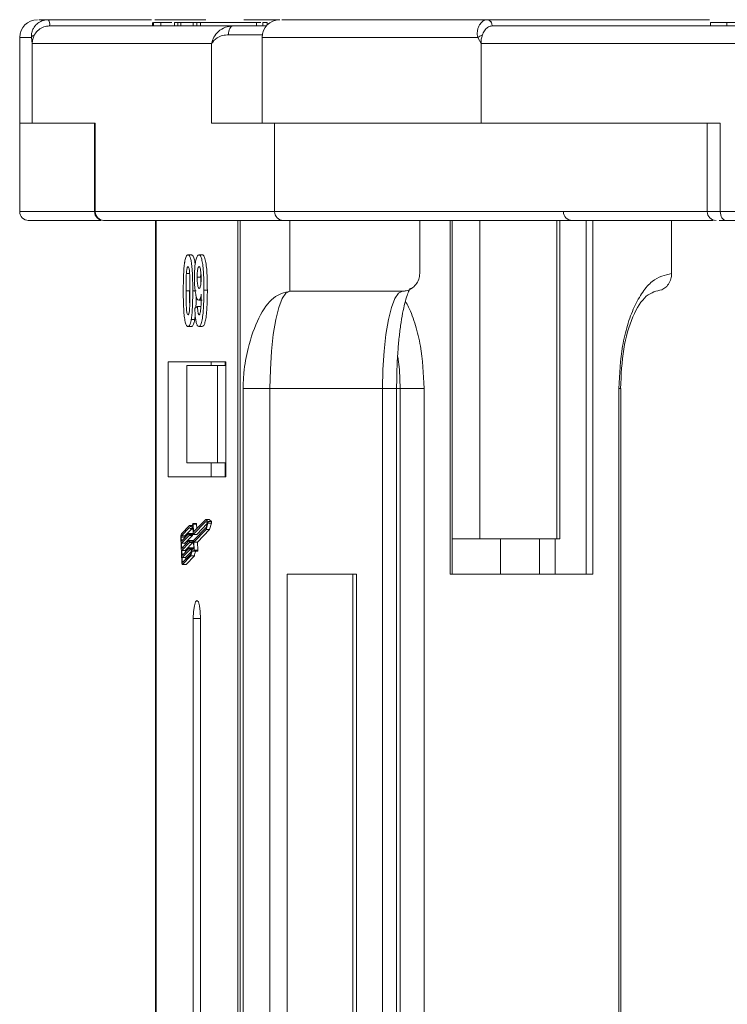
# Model space of a CAD drawing. Header units: millimetres. Extents: x -645 to 830, y -176 to 857.
# Tile 13 of 77: x -136 to -96, y 220 to 276. Entities that reach past the tile are written whole.
import ezdxf

# ---------------------------------------------------------------- set-up
doc = ezdxf.new("R2010")
doc.units = ezdxf.units.MM

msp = doc.modelspace()

# ---------------------------------------------------------------- linework, layer by layer
at = {"color": 7, "linetype": 'Continuous', "lineweight": 15}
for p, q in [((-134.296, 275.876), (-134.293, 275.876)), ((-134.293, 275.876), (-128.465, 275.876)), ((-128.405, 275.726), (-128.405, 275.526)), ((-128.343, 275.526), (-128.343, 275.726)), ((-128.279, 275.876), (-125.38, 275.876)), ((-127.936, 275.526), (-127.936, 275.726)), ((-127.168, 275.726), (-127.168, 275.526)), ((-127.168, 275.726), (-126.971, 275.726)), ((-126.971, 275.726), (-126.971, 275.526)), ((-126.971, 275.726), (-126.801, 275.726)), ((-126.801, 275.726), (-126.801, 275.526)), ((-126.801, 275.726), (-126.106, 275.726)), ((-126.106, 275.726), (-126.106, 275.526)), ((-126.106, 275.726), (-125.896, 275.726)), ((-125.896, 275.726), (-125.896, 275.526)), ((-125.896, 275.726), (-125.7, 275.726)), ((-125.7, 275.526), (-125.7, 275.726)), ((-125.7, 275.726), (-122.532, 275.726)), ((-123.238, 275.876), (-121.229, 275.876)), ((-122.532, 275.726), (-122.532, 275.526)), ((-122.281, 275.726), (-122.532, 275.726)), ((-122.175, 275.526), (-122.175, 275.726)), ((-122.175, 275.726), (-121.915, 275.726)), ((-121.915, 275.726), (-121.915, 275.584)), ((-109.476, 275.876), (-96.93, 275.876)), ((-96.867, 275.726), (-96.867, 275.526)), ((-95.947, 275.526), (-95.947, 275.726)), ((-123.857, 275.526), (-134.223, 275.526)), ((-69.868, 275.526), (-109.206, 275.526)), ((-109.205, 275.526), (-109.205, 275.526)), ((-135.91, 274.876), (-135.91, 270.026)), ((-135.249, 274.876), (-135.91, 274.876)), ((-135.202, 274.526), (-135.249, 274.876)), ((-135.202, 270.026), (-135.202, 274.526)), ((-135.202, 274.526), (-125.065, 274.526)), ((-125.065, 274.526), (-125.065, 270.026)), ((-122.198, 275.026), (-124.108, 275.026)), ((-122.209, 274.876), (-122.209, 270.026)), ((-110.018, 274.876), (-122.209, 274.876)), ((-109.836, 274.526), (-110.018, 274.876)), ((-109.836, 270.026), (-109.836, 274.526)), ((-109.836, 274.526), (-71.367, 274.526)), ((-135.91, 270.026), (-135.91, 265.026)), ((-135.202, 270.026), (-135.91, 270.026)), ((-131.638, 270.026), (-135.202, 270.026)), ((-131.68, 270.026), (-131.68, 265.026)), ((-131.638, 265.026), (-131.638, 270.026)), ((-125.065, 270.026), (-121.501, 270.026)), ((-109.836, 270.026), (-121.501, 270.026)), ((-121.501, 270.026), (-121.501, 265.026)), ((-96.311, 270.026), (-109.836, 270.026)), ((-97.05, 270.026), (-97.05, 265.026)), ((-96.311, 265.026), (-96.311, 270.026)), ((-131.68, 265.026), (-135.91, 265.026)), ((-131.638, 265.026), (-131.68, 265.026)), ((-121.501, 265.026), (-131.638, 265.026)), ((-97.05, 265.026), (-121.501, 265.026)), ((-96.311, 265.026), (-97.05, 265.026)), ((-57.841, 265.026), (-96.311, 265.026)), ((-131.149, 264.526), (-121.011, 264.526)), ((-128.242, 264.526), (-128.242, 164.526)), ((-128.2, 164.526), (-128.2, 264.526)), ((-123.583, 264.526), (-123.583, 164.526)), ((-123.454, 164.526), (-123.454, 264.526)), ((-121.011, 264.526), (-120.64, 264.526)), ((-120.64, 260.526), (-120.64, 264.526)), ((-113.298, 261.526), (-113.298, 264.526)), ((-111.575, 264.526), (-111.575, 244.526)), ((-111.464, 244.526), (-111.464, 264.526)), ((-109.906, 246.526), (-109.906, 264.526)), ((-105.549, 264.526), (-105.549, 246.526)), ((-105.382, 246.526), (-105.382, 264.526)), ((-103.886, 244.526), (-103.886, 264.526)), ((-103.524, 244.526), (-103.524, 264.526)), ((-99.064, 261.526), (-99.064, 264.526)), ((-95.996, 264.526), (-57.526, 264.526)), ((-126.396, 262.577), (-126.201, 262.577)), ((-125.777, 262.577), (-125.582, 262.577)), ((-126.489, 261.518), (-126.293, 261.518)), ((-125.877, 261.312), (-125.682, 261.312)), ((-125.304, 260.58), (-125.5, 260.58)), ((-126.507, 260.553), (-126.311, 260.553)), ((-125.933, 260.545), (-126.129, 260.545)), ((-125.793, 260.013), (-125.597, 260.013)), ((-114.277, 260.526), (-120.64, 260.526)), ((-126.014, 259.57), (-125.856, 259.654)), ((-125.856, 259.654), (-125.661, 259.654)), ((-126.21, 258.932), (-126.014, 258.932)), ((-126.396, 258.526), (-126.201, 258.526)), ((-125.789, 258.526), (-125.593, 258.526)), ((-124.255, 256.526), (-127.527, 256.526)), ((-127.527, 256.526), (-127.527, 250.026)), ((-126.467, 256.326), (-126.467, 250.826)), ((-124.728, 256.326), (-126.467, 256.326)), ((-125.08, 256.526), (-125.08, 256.326)), ((-124.728, 250.826), (-124.728, 256.326)), ((-124.728, 256.326), (-124.255, 256.326)), ((-124.298, 256.326), (-124.298, 256.526)), ((-124.255, 250.026), (-124.255, 256.526)), ((-123.285, 255.026), (-123.285, 164.526)), ((-121.765, 255.026), (-123.285, 255.026)), ((-115.402, 255.026), (-121.765, 255.026)), ((-121.765, 164.526), (-121.765, 255.026)), ((-115.402, 255.026), (-115.402, 164.526)), ((-115.402, 255.026), (-114.606, 255.026)), ((-114.606, 164.526), (-114.606, 255.026)), ((-114.401, 255.026), (-114.606, 255.026)), ((-114.401, 255.026), (-113.053, 255.026)), ((-114.401, 255.026), (-114.401, 164.526)), ((-113.053, 164.526), (-113.053, 255.026)), ((-102.046, 255.026), (-102.046, 164.526)), ((-101.934, 255.026), (-102.046, 255.026)), ((-101.934, 164.526), (-101.934, 255.026)), ((-124.728, 250.826), (-126.467, 250.826)), ((-125.08, 250.826), (-125.08, 250.026)), ((-124.255, 250.826), (-124.728, 250.826)), ((-124.298, 250.826), (-124.298, 250.026)), ((-127.527, 250.026), (-124.255, 250.026)), ((-126.308, 247.279), (-126.774, 246.798)), ((-126.164, 247.279), (-126.308, 247.279)), ((-126.109, 246.795), (-126.128, 247.239)), ((-125.924, 247.396), (-126.12, 247.396)), ((-126.091, 246.934), (-126.108, 247.35)), ((-126.108, 247.35), (-125.913, 247.35)), ((-125.394, 247.503), (-126.102, 246.772)), ((-125.394, 247.623), (-126.083, 246.911)), ((-125.902, 247.099), (-125.913, 247.35)), ((-125.906, 246.772), (-125.313, 247.385)), ((-125.271, 247.505), (-125.394, 247.623)), ((-125.198, 247.623), (-125.394, 247.623)), ((-125.304, 247.417), (-125.394, 247.503)), ((-125.379, 247.159), (-125.304, 247.417)), ((-125.369, 247.049), (-125.267, 247.4)), ((-125.076, 247.505), (-125.271, 247.505)), ((-125.267, 247.4), (-125.071, 247.4)), ((-125.076, 247.505), (-125.198, 247.623)), ((-125.174, 247.049), (-125.071, 247.4)), ((-126.311, 247.157), (-126.769, 246.683)), ((-126.769, 246.383), (-126.343, 246.823)), ((-126.769, 246.683), (-126.574, 246.683)), ((-126.338, 246.708), (-126.764, 246.268)), ((-126.574, 246.683), (-126.182, 247.087)), ((-126.568, 246.268), (-126.142, 246.708)), ((-126.146, 246.824), (-126.342, 246.824)), ((-126.142, 246.708), (-126.338, 246.708)), ((-126.336, 246.801), (-126.333, 246.743)), ((-126.14, 246.801), (-126.336, 246.801)), ((-126.137, 246.743), (-126.333, 246.743)), ((-126.236, 247.087), (-126.122, 247.087)), ((-126.137, 246.743), (-126.14, 246.801)), ((-126.103, 246.771), (-125.907, 246.771)), ((-125.906, 246.772), (-126.102, 246.772)), ((-126.061, 246.934), (-126.091, 246.934)), ((-126.087, 246.427), (-125.379, 247.159)), ((-126.064, 246.331), (-125.369, 247.049)), ((-125.869, 246.331), (-125.174, 247.049)), ((-125.174, 247.049), (-125.369, 247.049)), ((-126.802, 246.589), (-126.742, 245.21)), ((-126.779, 246.613), (-126.769, 246.383)), ((-126.583, 246.613), (-126.779, 246.613)), ((-126.764, 246.268), (-126.751, 245.981)), ((-126.568, 246.268), (-126.764, 246.268)), ((-126.751, 245.981), (-126.325, 246.421)), ((-126.32, 246.306), (-126.746, 245.866)), ((-126.581, 246.577), (-126.583, 246.613)), ((-126.564, 246.175), (-126.568, 246.268)), ((-126.551, 245.866), (-126.125, 246.306)), ((-126.128, 246.422), (-126.324, 246.422)), ((-126.125, 246.306), (-126.32, 246.306)), ((-126.318, 246.399), (-126.316, 246.341)), ((-126.122, 246.399), (-126.318, 246.399)), ((-126.12, 246.341), (-126.316, 246.341)), ((-126.12, 246.341), (-126.122, 246.399)), ((-126.072, 245.948), (-126.092, 246.393)), ((-126.045, 245.886), (-126.064, 246.331)), ((-125.869, 246.331), (-126.064, 246.331)), ((-125.849, 245.886), (-125.869, 246.331)), ((-111.464, 246.526), (-109.906, 246.526)), ((-105.549, 246.526), (-109.906, 246.526)), ((-108.739, 244.526), (-108.739, 246.526)), ((-106.523, 244.526), (-106.523, 246.526)), ((-105.635, 246.526), (-105.635, 244.526)), ((-105.549, 246.526), (-105.382, 246.526)), ((-126.746, 245.866), (-126.734, 245.579)), ((-126.551, 245.866), (-126.746, 245.866)), ((-126.734, 245.579), (-126.308, 246.019)), ((-126.303, 245.904), (-126.729, 245.464)), ((-126.705, 245.189), (-126.246, 245.663)), ((-126.7, 245.074), (-126.234, 245.555)), ((-126.546, 245.773), (-126.551, 245.866)), ((-126.533, 245.464), (-126.213, 245.794)), ((-126.504, 245.074), (-126.038, 245.555)), ((-126.111, 246.02), (-126.307, 246.02)), ((-126.168, 245.904), (-126.303, 245.904)), ((-126.301, 245.996), (-126.298, 245.939)), ((-126.301, 245.996), (-126.105, 245.996)), ((-126.142, 245.939), (-126.298, 245.939)), ((-126.038, 245.555), (-126.234, 245.555)), ((-126.103, 245.959), (-126.105, 245.996)), ((-126.073, 245.959), (-126.102, 245.959)), ((-126.057, 245.815), (-125.861, 245.815)), ((-125.849, 245.886), (-126.045, 245.886)), ((-126.729, 245.464), (-126.719, 245.234)), ((-126.533, 245.464), (-126.729, 245.464)), ((-126.719, 245.234), (-126.661, 245.234)), ((-126.707, 245.07), (-126.511, 245.07)), ((-126.504, 245.074), (-126.7, 245.074)), ((-126.529, 245.37), (-126.533, 245.464)), ((-120.786, 244.526), (-120.786, 164.526)), ((-116.87, 244.526), (-120.786, 244.526)), ((-117.075, 164.526), (-117.075, 244.526)), ((-116.87, 164.526), (-116.87, 244.526)), ((-111.575, 244.526), (-103.524, 244.526)), ((-126.096, 242.026), (-126.096, 164.526)), ((-126.096, 242.026), (-125.687, 242.026)), ((-125.687, 164.526), (-125.687, 242.026))]:
    msp.add_line(p, q, dxfattribs=at)
at = {"color": 7, "linetype": 'Continuous', "lineweight": 15, "flags": 128}
for points in [[(-124.108, 275.026), (-124.103, 275.124), (-124.088, 275.217), (-124.065, 275.304), (-124.034, 275.38), (-123.996, 275.442), (-123.953, 275.488), (-123.906, 275.517), (-123.857, 275.526)], [(-96.311, 265.026), (-96.305, 264.929), (-96.287, 264.835), (-96.258, 264.748), (-96.219, 264.673), (-96.171, 264.61), (-96.117, 264.564), (-96.057, 264.536), (-95.996, 264.526)], [(-121.765, 255.026), (-121.743, 256.099), (-121.679, 257.131), (-121.575, 258.082), (-121.435, 258.915), (-121.265, 259.599), (-121.07, 260.107), (-120.859, 260.42), (-120.64, 260.526)], [(-114.277, 260.526), (-114.497, 260.42), (-114.708, 260.107), (-114.902, 259.599), (-115.072, 258.915), (-115.212, 258.082), (-115.316, 257.131), (-115.38, 256.099), (-115.402, 255.026)], [(-114.537, 256.813), (-114.449, 256.099), (-114.401, 255.026)], [(-126.128, 247.239), (-126.149, 247.183), (-126.171, 247.139), (-126.194, 247.109), (-126.217, 247.091), (-126.241, 247.087), (-126.265, 247.097), (-126.288, 247.12), (-126.311, 247.157)], [(-126.128, 247.384), (-126.147, 247.32), (-126.169, 247.269), (-126.192, 247.232), (-126.215, 247.21), (-126.239, 247.204), (-126.263, 247.214), (-126.286, 247.239), (-126.308, 247.279)], [(-126.128, 247.384), (-126.125, 247.392), (-126.122, 247.396), (-126.119, 247.396), (-126.116, 247.393), (-126.113, 247.386), (-126.111, 247.376), (-126.109, 247.364), (-126.108, 247.35)], [(-125.913, 247.35), (-125.914, 247.364), (-125.915, 247.376), (-125.918, 247.386), (-125.92, 247.393), (-125.923, 247.396), (-125.924, 247.396)], [(-126.343, 246.823), (-126.342, 246.824), (-126.34, 246.824), (-126.339, 246.822), (-126.338, 246.819), (-126.337, 246.816), (-126.337, 246.811), (-126.336, 246.806), (-126.336, 246.801)], [(-126.14, 246.801), (-126.14, 246.806), (-126.141, 246.811), (-126.142, 246.816), (-126.142, 246.819), (-126.144, 246.822), (-126.145, 246.824), (-126.146, 246.824)], [(-126.102, 246.772), (-126.103, 246.771), (-126.104, 246.772), (-126.105, 246.774), (-126.106, 246.776), (-126.107, 246.78), (-126.108, 246.784), (-126.109, 246.789), (-126.109, 246.795)], [(-126.083, 246.911), (-126.085, 246.911), (-126.086, 246.911), (-126.087, 246.913), (-126.088, 246.915), (-126.089, 246.919), (-126.09, 246.923), (-126.09, 246.928), (-126.091, 246.934)], [(-125.907, 246.771), (-125.907, 246.771), (-125.906, 246.772)], [(-126.325, 246.421), (-126.324, 246.422), (-126.323, 246.421), (-126.322, 246.42), (-126.321, 246.417), (-126.32, 246.413), (-126.319, 246.409), (-126.319, 246.404), (-126.318, 246.399)], [(-126.122, 246.399), (-126.123, 246.404), (-126.123, 246.409), (-126.124, 246.413), (-126.125, 246.417), (-126.126, 246.42), (-126.127, 246.421), (-126.128, 246.422)], [(-126.308, 246.019), (-126.307, 246.02), (-126.306, 246.019), (-126.305, 246.018), (-126.303, 246.015), (-126.303, 246.011), (-126.302, 246.007), (-126.301, 246.002), (-126.301, 245.996)], [(-126.246, 245.663), (-126.229, 245.741), (-126.209, 245.808), (-126.188, 245.864), (-126.166, 245.907), (-126.143, 245.938), (-126.12, 245.955), (-126.096, 245.958), (-126.072, 245.948)], [(-126.06, 245.817), (-126.083, 245.837), (-126.107, 245.841), (-126.131, 245.83), (-126.154, 245.803), (-126.176, 245.761), (-126.197, 245.705), (-126.217, 245.636), (-126.234, 245.555)], [(-126.105, 245.996), (-126.105, 246.002), (-126.106, 246.007), (-126.107, 246.011), (-126.108, 246.015), (-126.109, 246.018), (-126.11, 246.019), (-126.111, 246.02)], [(-126.045, 245.886), (-126.045, 245.871), (-126.046, 245.857), (-126.047, 245.843), (-126.049, 245.832), (-126.051, 245.823), (-126.054, 245.817), (-126.057, 245.815), (-126.06, 245.817)], [(-126.7, 245.074), (-126.707, 245.07), (-126.714, 245.073), (-126.721, 245.083), (-126.727, 245.099), (-126.732, 245.12), (-126.737, 245.147), (-126.74, 245.177), (-126.742, 245.21)], [(-126.719, 245.234), (-126.718, 245.223), (-126.717, 245.213), (-126.716, 245.204), (-126.714, 245.197), (-126.712, 245.192), (-126.709, 245.189), (-126.707, 245.188), (-126.705, 245.189)], [(-126.511, 245.07), (-126.511, 245.07), (-126.504, 245.074)], [(-125.687, 242.026), (-125.702, 242.409), (-125.747, 242.733), (-125.813, 242.95), (-125.891, 243.026), (-125.97, 242.95), (-126.036, 242.733), (-126.08, 242.409), (-126.096, 242.026)]]:
    msp.add_lwpolyline(points, dxfattribs=at)
at = {"color": 7, "linetype": 'Continuous', "lineweight": 15}
for centre, radius, start, end in [((-134.91, 274.876), 1, 90, 180), ((-134.706, 275.609), 0.49, 350.3079, 33.1198), ((-134.703, 275.61), 0.489, 350.1237, 32.9912), ((-121.209, 274.876), 1, 90, 180), ((-109.523, 275.56), 0.319, 353.8576, 81.9017), ((-109.521, 275.561), 0.318, 353.7241, 81.9022), ((-135.021, 274.745), 0.263, 104.1092, 150.2255), ((-109.435, 274.002), 1.051, 108.0934, 123.6911), ((-135.41, 265.026), 0.5, 180, 270), ((-131.18, 265.026), 0.5, 180, 270), ((-131.143, 265.021), 0.495, 179.3947, 269.3816), ((-121.006, 265.021), 0.495, 179.3947, 269.3816), ((-104.681, 265.026), 0.5, 180, 270), ((-96.55, 265.026), 0.5, 180, 270), ((-125.436, 247.445), 0.175, 344.8756, 20.0723), ((-125.24, 247.445), 0.175, 344.8756, 20.0723), ((-126.389, 246.64), 0.416, 157.7435, 187.087), ((-126.641, 246.63), 0.139, 157.7435, 187.087), ((-126.445, 246.63), 0.139, 157.7435, 187.087), ((-126.402, 246.735), 0.0693, 337.7435, 7.087), ((-126.206, 246.735), 0.0693, 337.7435, 7.087), ((-126.385, 246.333), 0.0693, 337.7435, 7.087), ((-126.189, 246.333), 0.0693, 337.7435, 7.087), ((-126.023, 246.401), 0.0693, 157.7435, 187.087), ((-126.367, 245.93), 0.0693, 337.7435, 7.087), ((-125.447, 245.499), 0.594, 147.7575, 174.5024), ((-125.937, 245.864), 0.0905, 327.205, 13.9664)]:
    msp.add_arc(centre, radius, start, end, dxfattribs=at)
for points, knots in [([(-135.249, 274.876), (-135.25, 274.932), (-135.251, 275.056), (-135.205, 275.242), (-135.118, 275.424), (-134.977, 275.606), (-134.785, 275.753), (-134.546, 275.855), (-134.385, 275.869), (-134.296, 275.876)], [0, 0, 0, 0, 0.111798, 0.24433, 0.368648, 0.500401, 0.687223, 0.827968, 1, 1, 1, 1]), ([(-134.293, 275.876), (-134.533, 275.876), (-134.836, 275.876), (-134.834, 275.876), (-134.833, 275.876)], [0, 0, 0, 0, 0.792422, 1, 1, 1, 1]), ([(-127.936, 275.726), (-127.973, 275.726), (-128.047, 275.726), (-128.132, 275.726), (-128.203, 275.726), (-128.258, 275.726), (-128.307, 275.726), (-128.331, 275.726), (-128.343, 275.726)], [0, 0, 0, 0, 0.185429, 0.37219, 0.527708, 0.683877, 0.841678, 1, 1, 1, 1]), ([(-127.305, 275.726), (-127.321, 275.726), (-127.546, 275.726), (-127.76, 275.726), (-127.917, 275.726), (-127.936, 275.726)], [0, 0, 0, 0, 0.063101, 0.888046, 1, 1, 1, 1]), ([(-109.476, 275.876), (-110.457, 275.876), (-112.449, 275.876), (-115.031, 275.876), (-117.099, 275.876), (-118.658, 275.876), (-119.798, 275.876), (-120.6, 275.876), (-121.165, 275.876), (-121.08, 275.876), (-121.039, 275.876)], [0, 0, 0, 0, 0.138158, 0.28054, 0.426853, 0.541183, 0.655495, 0.772221, 0.888929, 1, 1, 1, 1]), ([(-110.018, 274.876), (-110.029, 274.932), (-110.054, 275.056), (-110.042, 275.242), (-109.999, 275.424), (-109.915, 275.606), (-109.794, 275.753), (-109.64, 275.855), (-109.535, 275.869), (-109.478, 275.876)], [0, 0, 0, 0, 0.111798, 0.24433, 0.368648, 0.500401, 0.687223, 0.827968, 1, 1, 1, 1]), ([(-95.947, 275.726), (-96.048, 275.726), (-96.354, 275.726), (-96.72, 275.726), (-96.901, 275.726), (-96.859, 275.726), (-96.855, 275.726)], [0, 0, 0, 0, 0.192682, 0.583369, 0.961801, 1, 1, 1, 1]), ([(-95.005, 275.726), (-95.069, 275.726), (-95.197, 275.726), (-95.37, 275.726), (-95.529, 275.726), (-95.673, 275.726), (-95.813, 275.726), (-95.902, 275.726), (-95.947, 275.726)], [0, 0, 0, 0, 0.185429, 0.37219, 0.527708, 0.683877, 0.841678, 1, 1, 1, 1]), ([(-134.223, 275.526), (-134.333, 275.515), (-134.554, 275.493), (-134.846, 275.32), (-135.01, 275.135), (-135.075, 275.019), (-135.085, 275.001)], [0, 0, 0, 0, 0.313357, 0.626713, 0.94007, 1, 1, 1, 1]), ([(-125.065, 274.526), (-125.031, 274.649), (-124.962, 274.894), (-124.691, 275.223), (-124.315, 275.474), (-124.004, 275.509), (-123.857, 275.526)], [0, 0, 0, 0, 0.251131, 0.501805, 0.765641, 1, 1, 1, 1]), ([(-121.956, 275.526), (-122.001, 275.526), (-122.129, 275.526), (-122.42, 275.526), (-122.675, 275.526), (-122.8, 275.526)], [0, 0, 0, 0, 0.216039, 0.615055, 1, 1, 1, 1]), ([(-109.206, 275.526), (-109.277, 275.515), (-109.419, 275.493), (-109.607, 275.32), (-109.713, 275.135), (-109.754, 275.019), (-109.761, 275.001)], [0, 0, 0, 0, 0.313357, 0.626713, 0.94007, 1, 1, 1, 1]), ([(-124.108, 275.026), (-124.219, 275.016), (-124.464, 274.995), (-124.847, 274.823), (-124.98, 274.643), (-125.065, 274.526)], [0, 0, 0, 0, 0.2270634, 0.5015869, 1, 1, 1, 1]), ([(-135.408, 264.526), (-135.409, 264.526), (-135.465, 264.526), (-135.265, 264.526), (-134.781, 264.526), (-133.896, 264.526), (-132.772, 264.526), (-131.784, 264.526), (-131.324, 264.526)], [0, 0, 0, 0, 0.003008, 0.204359, 0.409961, 0.615596, 0.821199, 1, 1, 1, 1]), ([(-121.011, 264.526), (-120.691, 264.526), (-120.04, 264.526), (-118.429, 264.526), (-116.491, 264.526), (-114.331, 264.526), (-112.077, 264.526), (-109.564, 264.526), (-106.81, 264.526), (-103.867, 264.526), (-100.776, 264.526), (-98.379, 264.526), (-97.007, 264.526), (-96.721, 264.526)], [0, 0, 0, 0, 0.108929, 0.221235, 0.336705, 0.426964, 0.517238, 0.609417, 0.701612, 0.793791, 0.885986, 0.976245, 1, 1, 1, 1]), ([(-96.371, 264.526), (-96.353, 264.526), (-96.279, 264.526), (-96.119, 264.526), (-95.996, 264.526)], [0, 0, 0, 0, 0.232864, 1, 1, 1, 1]), ([(-126.583, 262.171), (-126.574, 262.221), (-126.555, 262.323), (-126.521, 262.439), (-126.482, 262.522), (-126.448, 262.56), (-126.419, 262.575), (-126.404, 262.577), (-126.396, 262.577)], [0, 0, 0, 0, 0.193776, 0.3936, 0.587864, 0.788908, 0.894169, 1, 1, 1, 1]), ([(-126.396, 262.577), (-126.369, 262.567), (-126.313, 262.547), (-126.241, 262.348), (-126.186, 262.055), (-126.134, 261.455), (-126.131, 260.931), (-126.129, 260.545)], [0, 0, 0, 0, 0.147566, 0.296688, 0.431278, 0.580404, 1, 1, 1, 1]), ([(-125.994, 262.017), (-125.998, 262.058), (-126.015, 262.224), (-126.069, 262.428), (-126.138, 262.563), (-126.183, 262.573), (-126.201, 262.577)], [0, 0, 0, 0, 0.115417, 0.456119, 0.788826, 1, 1, 1, 1]), ([(-126.035, 261.273), (-126.033, 261.407), (-126.03, 261.678), (-125.996, 262.057), (-125.938, 262.353), (-125.863, 262.547), (-125.807, 262.567), (-125.777, 262.577)], [0, 0, 0, 0, 0.197927, 0.397728, 0.597413, 0.790584, 1, 1, 1, 1]), ([(-125.777, 262.577), (-125.75, 262.567), (-125.694, 262.546), (-125.62, 262.343), (-125.561, 262.038), (-125.512, 261.503), (-125.501, 260.994), (-125.5, 260.639), (-125.5, 260.58)], [0, 0, 0, 0, 0.148288, 0.297745, 0.443713, 0.607791, 0.934708, 1, 1, 1, 1]), ([(-125.304, 260.58), (-125.305, 260.713), (-125.306, 261.114), (-125.325, 261.668), (-125.384, 262.162), (-125.454, 262.447), (-125.525, 262.567), (-125.568, 262.575), (-125.582, 262.577)], [0, 0, 0, 0, 0.14727, 0.444077, 0.606206, 0.76876, 0.926459, 1, 1, 1, 1]), ([(-126.664, 260.553), (-126.663, 260.687), (-126.662, 260.99), (-126.648, 261.519), (-126.619, 261.942), (-126.586, 262.149), (-126.583, 262.171)], [0, 0, 0, 0, 0.236731, 0.537555, 0.949668, 1, 1, 1, 1]), ([(-126.489, 261.518), (-126.484, 261.587), (-126.476, 261.699), (-126.454, 261.825), (-126.429, 261.892), (-126.409, 261.908), (-126.398, 261.91), (-126.396, 261.911)], [0, 0, 0, 0, 0.334804, 0.542561, 0.750382, 0.970721, 1, 1, 1, 1]), ([(-126.396, 261.911), (-126.385, 261.905), (-126.364, 261.895), (-126.337, 261.819), (-126.314, 261.671), (-126.294, 261.397), (-126.287, 261.004), (-126.287, 260.705), (-126.286, 260.553)], [0, 0, 0, 0, 0.104614, 0.188814, 0.273512, 0.444127, 0.719481, 1, 1, 1, 1]), ([(-125.877, 261.312), (-125.876, 261.399), (-125.875, 261.537), (-125.86, 261.716), (-125.838, 261.824), (-125.808, 261.897), (-125.786, 261.906), (-125.774, 261.911)], [0, 0, 0, 0, 0.29132, 0.465539, 0.641632, 0.798664, 1, 1, 1, 1]), ([(-125.774, 261.911), (-125.76, 261.904), (-125.732, 261.889), (-125.697, 261.772), (-125.67, 261.614), (-125.659, 261.432), (-125.658, 261.311), (-125.657, 261.255)], [0, 0, 0, 0, 0.207955, 0.420406, 0.62732, 0.827707, 1, 1, 1, 1]), ([(-126.507, 260.553), (-126.506, 260.62), (-126.506, 260.753), (-126.505, 260.934), (-126.503, 261.095), (-126.5, 261.237), (-126.496, 261.379), (-126.491, 261.472), (-126.489, 261.518)], [0, 0, 0, 0, 0.2059417, 0.4119594, 0.558149, 0.7045024, 0.8518015, 1, 1, 1, 1]), ([(-125.793, 260.013), (-125.821, 260.026), (-125.876, 260.05), (-125.948, 260.267), (-126.003, 260.572), (-126.031, 260.927), (-126.034, 261.168), (-126.035, 261.273)], [0, 0, 0, 0, 0.2101886, 0.4217733, 0.6236035, 0.8370344, 1, 1, 1, 1]), ([(-125.766, 260.68), (-125.78, 260.686), (-125.806, 260.697), (-125.839, 260.79), (-125.862, 260.922), (-125.875, 261.103), (-125.877, 261.234), (-125.877, 261.312)], [0, 0, 0, 0, 0.213937, 0.398075, 0.583091, 0.751666, 1, 1, 1, 1]), ([(-125.657, 261.255), (-125.658, 261.176), (-125.66, 261.043), (-125.677, 260.874), (-125.702, 260.764), (-125.732, 260.691), (-125.755, 260.684), (-125.766, 260.68)], [0, 0, 0, 0, 0.2673945, 0.4472142, 0.6271221, 0.8130653, 1, 1, 1, 1]), ([(-125.682, 261.312), (-125.682, 261.401), (-125.682, 261.502), (-125.673, 261.591), (-125.672, 261.602)], [0, 0, 0, 0, 0.87692, 1, 1, 1, 1]), ([(-125.669, 260.976), (-125.672, 261.01), (-125.681, 261.117), (-125.681, 261.233), (-125.682, 261.312)], [0, 0, 0, 0, 0.3208036, 1, 1, 1, 1]), ([(-113.298, 261.526), (-113.309, 261.414), (-113.331, 261.189), (-113.5, 260.889), (-113.748, 260.663), (-114.023, 260.543), (-114.205, 260.531), (-114.277, 260.526)], [0, 0, 0, 0, 0.214694, 0.429388, 0.644082, 0.858775, 1, 1, 1, 1]), ([(-99.064, 261.526), (-99.439, 261.439), (-100.016, 261.306), (-100.71, 260.495), (-101.188, 259.656), (-101.573, 258.615), (-101.945, 257.102), (-102.006, 255.844), (-102.046, 255.026)], [0, 0, 0, 0, 0.239457, 0.368361, 0.5, 0.631639, 0.760543, 1, 1, 1, 1]), ([(-99.619, 260.607), (-99.542, 260.648), (-99.374, 260.737), (-99.187, 260.988), (-99.079, 261.266), (-99.069, 261.452), (-99.064, 261.526)], [0, 0, 0, 0, 0.241782, 0.527063, 0.812344, 1, 1, 1, 1]), ([(-125.5, 260.58), (-125.5, 260.447), (-125.502, 260.045), (-125.521, 259.489), (-125.578, 258.981), (-125.648, 258.678), (-125.724, 258.54), (-125.772, 258.53), (-125.789, 258.526)], [0, 0, 0, 0, 0.142337, 0.429127, 0.589943, 0.751205, 0.909895, 1, 1, 1, 1]), ([(-125.593, 258.526), (-125.566, 258.536), (-125.51, 258.556), (-125.435, 258.744), (-125.373, 259.042), (-125.321, 259.561), (-125.306, 260.099), (-125.304, 260.482), (-125.304, 260.58)], [0, 0, 0, 0, 0.14324, 0.28761, 0.430449, 0.591135, 0.89544, 1, 1, 1, 1]), ([(-114.606, 255.026), (-114.6, 255.506), (-114.592, 256.172), (-114.537, 257.101), (-114.477, 257.827), (-114.383, 258.599), (-114.271, 259.284), (-114.144, 259.858), (-114.017, 260.289), (-113.899, 260.58), (-113.855, 260.652), (-113.834, 260.686)], [0, 0, 0, 0, 0.180982, 0.251413, 0.365614, 0.478586, 0.59359, 0.705818, 0.812533, 0.911168, 1, 1, 1, 1]), ([(-101.944, 255.026), (-101.913, 255.791), (-101.85, 257.306), (-101.296, 259.158), (-100.517, 260.406), (-99.913, 260.537), (-99.613, 260.602)], [0, 0, 0, 0, 0.255966, 0.507525, 0.755303, 1, 1, 1, 1]), ([(-126.584, 258.937), (-126.592, 258.991), (-126.608, 259.101), (-126.63, 259.338), (-126.648, 259.646), (-126.659, 259.983), (-126.663, 260.287), (-126.664, 260.464), (-126.664, 260.553)], [0, 0, 0, 0, 0.118441, 0.239346, 0.459593, 0.684925, 0.84224, 1, 1, 1, 1]), ([(-126.396, 259.193), (-126.41, 259.201), (-126.433, 259.214), (-126.459, 259.302), (-126.48, 259.455), (-126.499, 259.729), (-126.505, 260.119), (-126.506, 260.408), (-126.507, 260.553)], [0, 0, 0, 0, 0.12537, 0.20229, 0.279179, 0.464758, 0.730582, 1, 1, 1, 1]), ([(-126.299, 259.692), (-126.303, 259.834), (-126.311, 260.119), (-126.311, 260.408), (-126.311, 260.553)], [0, 0, 0, 0, 0.494954, 1, 1, 1, 1]), ([(-126.286, 260.553), (-126.286, 260.487), (-126.287, 260.353), (-126.288, 260.172), (-126.29, 260.011), (-126.293, 259.868), (-126.297, 259.725), (-126.301, 259.632), (-126.304, 259.585)], [0, 0, 0, 0, 0.20527, 0.410616, 0.55715, 0.703844, 0.851471, 1, 1, 1, 1]), ([(-126.129, 260.545), (-126.129, 260.412), (-126.13, 260.109), (-126.145, 259.59), (-126.173, 259.17), (-126.205, 258.963), (-126.21, 258.932)], [0, 0, 0, 0, 0.237281, 0.538591, 0.932677, 1, 1, 1, 1]), ([(-125.953, 259.603), (-125.952, 259.608), (-125.945, 259.727), (-125.94, 259.947), (-125.936, 260.159), (-125.935, 260.253)], [0, 0, 0, 0, 0.023771, 0.570495, 1, 1, 1, 1]), ([(-125.645, 260.348), (-125.655, 260.3), (-125.674, 260.201), (-125.704, 260.112), (-125.73, 260.06), (-125.75, 260.033), (-125.771, 260.017), (-125.786, 260.015), (-125.793, 260.013)], [0, 0, 0, 0, 0.2434912, 0.4962659, 0.6182099, 0.7417038, 0.8701584, 1, 1, 1, 1]), ([(-125.769, 259.193), (-125.758, 259.198), (-125.736, 259.209), (-125.705, 259.308), (-125.676, 259.478), (-125.654, 259.84), (-125.649, 260.141), (-125.645, 260.348)], [0, 0, 0, 0, 0.112015, 0.224355, 0.367768, 0.565827, 1, 1, 1, 1]), ([(-120.64, 260.526), (-120.955, 260.45), (-121.584, 260.297), (-122.422, 259.107), (-122.974, 257.557), (-123.247, 256.113), (-123.275, 255.32), (-123.285, 255.026)], [0, 0, 0, 0, 0.2490962, 0.4982428, 0.745205, 0.90541, 1, 1, 1, 1]), ([(-126.304, 259.585), (-126.309, 259.516), (-126.316, 259.405), (-126.338, 259.279), (-126.363, 259.213), (-126.384, 259.195), (-126.395, 259.193), (-126.396, 259.193)], [0, 0, 0, 0, 0.333678, 0.540413, 0.747264, 0.961209, 1, 1, 1, 1]), ([(-125.789, 258.526), (-125.817, 258.537), (-125.867, 258.558), (-125.931, 258.739), (-125.981, 259.019), (-126.004, 259.317), (-126.012, 259.516), (-126.014, 259.57)], [0, 0, 0, 0, 0.242788, 0.438865, 0.634801, 0.900936, 1, 1, 1, 1]), ([(-125.856, 259.654), (-125.854, 259.574), (-125.849, 259.452), (-125.831, 259.308), (-125.81, 259.23), (-125.788, 259.197), (-125.774, 259.194), (-125.769, 259.193)], [0, 0, 0, 0, 0.344714, 0.529059, 0.714209, 0.892196, 1, 1, 1, 1]), ([(-113.053, 255.026), (-113.092, 255.845), (-113.153, 257.106), (-113.529, 258.607), (-113.823, 259.464), (-114.048, 259.843), (-114.111, 259.949)], [0, 0, 0, 0, 0.43468, 0.668676, 0.907637, 1, 1, 1, 1]), ([(-126.396, 258.526), (-126.41, 258.528), (-126.438, 258.533), (-126.478, 258.577), (-126.517, 258.655), (-126.547, 258.753), (-126.569, 258.851), (-126.579, 258.908), (-126.584, 258.937)], [0, 0, 0, 0, 0.192635, 0.388697, 0.582015, 0.783044, 0.890959, 1, 1, 1, 1]), ([(-126.21, 258.932), (-126.219, 258.882), (-126.237, 258.78), (-126.272, 258.665), (-126.311, 258.582), (-126.345, 258.544), (-126.374, 258.529), (-126.389, 258.527), (-126.396, 258.526)], [0, 0, 0, 0, 0.193769, 0.393564, 0.587886, 0.789131, 0.894283, 1, 1, 1, 1]), ([(-126.201, 258.526), (-126.187, 258.528), (-126.159, 258.533), (-126.119, 258.576), (-126.08, 258.654), (-126.05, 258.751), (-126.029, 258.848), (-126.019, 258.904), (-126.014, 258.932)], [0, 0, 0, 0, 0.193594, 0.390501, 0.584817, 0.78683, 0.892868, 1, 1, 1, 1]), ([(-126.014, 258.932), (-126.006, 258.986), (-125.995, 259.056), (-125.988, 259.135), (-125.986, 259.153)], [0, 0, 0, 0, 0.767193, 1, 1, 1, 1])]:
    msp.add_open_spline(points, degree=3, knots=knots, dxfattribs=at)
for points in [[(-123.857, 275.526), (-123.689, 275.526), (-123.352, 275.526), (-122.984, 275.526), (-122.8, 275.526)], [(-135.085, 275.001), (-135.119, 274.925), (-135.187, 274.775), (-135.197, 274.609), (-135.202, 274.526)], [(-109.761, 275.001), (-109.783, 274.925), (-109.827, 274.775), (-109.833, 274.609), (-109.836, 274.526)]]:
    msp.add_open_spline(points, degree=3, dxfattribs=at)

doc.saveas('drawing.dxf')
